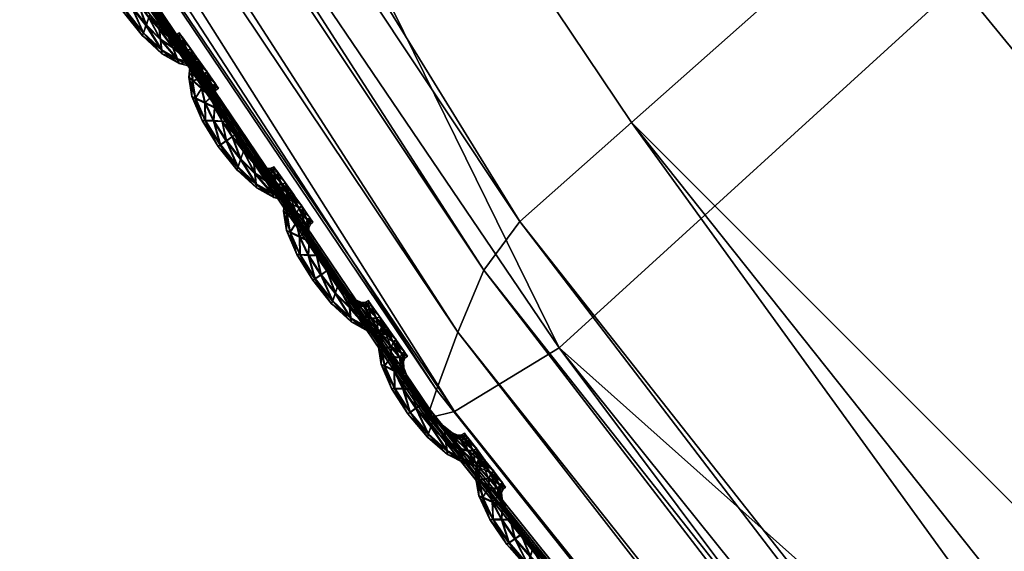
# Model space of a CAD drawing. Extents: x -7.4 to 7.4, y -11.5 to 9.8.
# Tile 5 of 256: x -4.667 to -4.321, y -8.022 to -7.835. Entities that reach past the tile are written whole.
import ezdxf

# ---------------------------------------------------------------- set-up
doc = ezdxf.new("R2010")
doc.units = 0
doc.header["$MEASUREMENT"] = 0
for name, color, linetype in [('A-FURN-3-ST', 150, 'Continuous'), ('A-FURN-3-ST-SEAM', 130, 'Continuous'), ('A-FURN-3-ST-SI', 160, 'Continuous')]:
    doc.layers.add(name, color=color, linetype=linetype)

msp = doc.modelspace()

# ---------------------------------------------------------------- meshes
at = {"layer": 'A-FURN-3-ST'}
mesh = msp.add_polyface(dxfattribs=at)
corners = [(-4.49106, -7.90624, 17.67919), (-4.50372, -7.92329, 17.66094), (-3.71633, -8.91916, 17.64375), (-4.4518, -7.87142, 17.77119), (-3.70628, -8.89971, 17.66208), (-4.5129, -7.94509, 17.66561), (-4.52031, -7.9654, 17.66835), (-3.71823, -8.96724, 17.65139), (-3.71823, -8.94408, 17.64854), (-4.52335, -7.97405, 17.65633), (-3.71807, -8.97713, 17.63937), (-3.40521, -6.02885, 18.33955), (-3.04422, -6.57113, 18.3295), (-2.75537, -6.33773, 18.34799), (-2.85272, -5.93405, 18.36122), (-3.43216, -6.91199, 18.30315), (-3.95266, -6.20066, 18.31269), (-3.66762, -5.24962, 18.35795), (-4.39141, -5.30413, 18.32768), (-2.93393, -5.22, 18.38378), (-2.54951, -6.98796, 18.32601), (-2.35635, -6.48976, 18.35271), (-1.98753, -7.34035, 18.32376), (-2.8236, -7.51879, 18.29566), (-2.18599, -8.0359, 18.28793), (-4.47111, -6.39801, 18.27238), (-3.82817, -7.28407, 18.2631), (-4.15524, -7.59884, 18.15958), (-3.12344, -8.06359, 18.25272), (-2.41476, -8.73272, 18.24062), (-3.38768, -8.50872, 18.1468), (-2.24175, -5.22515, 18.40348), (-2.28433, -5.96017, 18.37647), (-2.94453, -4.15097, 18.41531), (-3.85294, -4.15467, 18.38503), (-4.5226, -7.97237, 17.62104), (-4.52296, -7.97323, 17.61533), (-3.71811, -8.97618, 17.59822), (-3.56595, -8.75662, 17.94865), (-4.35453, -7.78527, 17.96356)]
mesh.append_faces([[corners[k] for k in face] for face in [(0, 1, 2), (3, 0, 4), (5, 6, 7), (1, 5, 8), (6, 9, 10), (11, 12, 13), (13, 14, 11), (15, 12, 11), (11, 16, 15), (16, 11, 17), (17, 18, 16), (11, 14, 19), (19, 17, 11), (20, 21, 13), (13, 12, 20), (22, 20, 23), (23, 24, 22), (20, 12, 15), (15, 23, 20), (16, 25, 26), (26, 15, 16), (27, 26, 25), (23, 15, 26), (26, 28, 23), (24, 23, 28), (28, 29, 24), (28, 26, 27), (27, 30, 28), (31, 19, 14), (14, 32, 31), (13, 21, 32), (32, 14, 13), (33, 19, 31), (17, 19, 33), (18, 17, 34), (35, 36, 37), (38, 39, 3), (30, 27, 39)]])
mesh = msp.add_polyface(dxfattribs=at)
corners = [(-5.2851, -6.84944, 17.65097), (-5.28395, -6.84825, 17.63972), (-4.52296, -7.97323, 17.62762), (-4.52355, -7.97463, 17.63892), (-5.28324, -6.84755, 17.63313), (-4.5226, -7.97237, 17.62104), (-5.97082, -5.62063, 17.65363), (-5.97253, -5.62162, 17.66485), (-3.71815, -8.97519, 17.60392), (-3.71811, -8.97618, 17.61054), (-5.24829, -6.80626, 17.6733), (-5.23338, -6.79193, 17.69148), (-5.90335, -5.57593, 17.70574), (-4.49106, -7.90624, 17.67919), (-4.4518, -7.87142, 17.77119), (-5.19697, -6.76263, 17.7829), (-4.50372, -7.92329, 17.66094), (-5.27869, -6.84166, 17.68037), (-5.26429, -6.8246, 17.67782), (-5.94249, -5.60189, 17.6919), (-5.92033, -5.5873, 17.68764), (-4.5129, -7.94509, 17.66561), (-4.52031, -7.9654, 17.66835), (-5.28478, -6.84895, 17.66835), (-5.97202, -5.62121, 17.68216), (-5.96319, -5.6154, 17.69421), (-4.52335, -7.97405, 17.65633), (-3.71807, -8.97778, 17.62184), (-4.47111, -6.39801, 18.27238), (-4.87662, -6.57496, 18.16909), (-4.15524, -7.59884, 18.15958), (-4.52296, -7.97323, 17.61533), (-4.52355, -7.97463, 17.6102), (-3.71807, -8.97778, 17.59309), (-5.28395, -6.84825, 17.62743), (-5.2851, -6.84944, 17.6223), (-5.97082, -5.62063, 17.64139), (-5.9698, -5.62005, 17.64709), (-5.10179, -6.69539, 17.97409), (-4.35453, -7.78527, 17.96356)]
mesh.append_faces([[corners[k] for k in face] for face in [(0, 1, 2), (2, 3, 0), (1, 4, 5), (5, 2, 1), (4, 1, 6), (1, 0, 7), (2, 5, 8), (3, 2, 9), (10, 11, 12), (13, 14, 15), (15, 11, 13), (16, 13, 11), (11, 10, 16), (17, 18, 19), (18, 10, 20), (21, 16, 10), (10, 18, 21), (22, 21, 18), (18, 17, 22), (0, 23, 24), (23, 17, 25), (26, 22, 17), (17, 23, 26), (3, 26, 23), (23, 0, 3), (26, 3, 27), (28, 29, 30), (31, 32, 33), (4, 34, 31), (31, 5, 4), (34, 35, 32), (32, 31, 34), (35, 34, 36), (34, 4, 37), (38, 39, 30), (30, 29, 38), (15, 14, 39), (39, 38, 15)]])
mesh = msp.add_polyface(dxfattribs=at)
corners = [(-5.06123, -6.76473, 0.61819), (-4.33657, -7.82255, 0.61819), (-4.47717, -7.95065, 1.0014), (-5.23441, -6.83469, 1.00167), (-3.5654, -8.76259, 0.61819), (-3.67795, -8.94519, 1.00106), (-2.80148, -9.5702, 0.61819), (-2.88106, -9.79961, 1.00064), (-2.08813, -10.22714, 0.61819), (-2.12339, -10.4947, 1.00026), (-1.4003, -10.71541, 0.61819), (-1.39971, -11.01127, 0.99996), (-0.70433, -11.01782, 0.61819), (-0.6953, -11.33124, 0.99977), (0, -11.12132, 0.61819), (0, -11.44075, 0.99973), (0, -8.33072, 0.55836), (0, -9.35254, 0.55836), (-0.60116, -9.28258, 0.55836), (-0.54683, -8.28021, 0.55836), (0, -7.37169, 0.55836), (-0.5029, -7.33935, 0.55836), (-1.09321, -8.13246, 0.55836), (-1.00864, -7.24488, 0.55836), (-1.19698, -9.07818, 0.55836), (-1.7878, -8.74879, 0.55836), (-1.64059, -7.89572, 0.55836), (-1.52064, -7.09466, 0.55836), (-2.19798, -7.58676, 0.55836), (-2.0442, -6.90596, 0.55836), (-2.39644, -8.30893, 0.55836), (-3.03409, -7.77204, 0.55836), (-2.76, -7.2209, 0.55836), (-3.64265, -7.14208, 0.55836), (-4.67836, -6.60499, 0.56582), (-4.03501, -7.5243, 0.56582), (0, -10.36224, 0.56582), (-0.66432, -10.27312, 0.56582), (-1.31767, -10.01274, 0.56582), (-1.95821, -9.59241, 0.56582), (-2.62062, -9.02726, 0.56582), (-3.32982, -8.33303, 0.56582)]
mesh.append_faces([[corners[k] for k in face] for face in [(0, 1, 2), (2, 3, 0), (2, 1, 4), (4, 5, 2), (5, 4, 6), (6, 7, 5), (7, 6, 8), (8, 9, 7), (9, 8, 10), (10, 11, 9), (11, 10, 12), (12, 13, 11), (13, 12, 14), (14, 15, 13), (16, 17, 18), (18, 19, 16), (19, 18, 24), (24, 22, 19), (22, 24, 25), (25, 26, 22), (26, 25, 30), (30, 28, 26), (28, 30, 31), (31, 32, 28), (32, 31, 33), (34, 35, 1), (36, 14, 12), (12, 37, 36), (17, 36, 37), (37, 18, 17), (18, 37, 38), (38, 24, 18), (37, 12, 10), (10, 38, 37), (38, 10, 8), (8, 39, 38), (24, 38, 39), (39, 25, 24), (25, 39, 40), (40, 30, 25), (39, 8, 6), (6, 40, 39), (40, 6, 4), (4, 41, 40), (30, 40, 41), (41, 31, 30), (31, 41, 35), (35, 33, 31), (41, 4, 1), (1, 35, 41)]])
mesh.append_faces([[corners[k] for k in face] for face in [(19, 21, 20), (22, 23, 21), (26, 27, 23), (28, 29, 27)]], dxfattribs={"vtx0": -1, "vtx1": -1, "vtx2": -1})
mesh.append_faces([[corners[k] for k in face] for face in [(20, 16, 19), (21, 19, 22), (23, 22, 26), (27, 26, 28), (29, 28, 32)]], dxfattribs={"vtx0": -1, "vtx2": -1})
mesh = msp.add_polyface(dxfattribs=at)
corners = [(-3.71807, -8.97778, 17.62184), (-3.71811, -8.97618, 17.61054), (-2.89974, -9.83781, 17.59065), (-3.71815, -8.97519, 17.60392), (-2.90013, -9.83669, 17.58403), (-4.52296, -7.97323, 17.62762), (-4.52355, -7.97463, 17.63892), (-3.71633, -8.91916, 17.64375), (-3.70628, -8.89971, 17.66208), (-4.49106, -7.90624, 17.67919), (-3.66489, -8.85995, 17.75476), (-4.4518, -7.87142, 17.77119), (-2.90987, -9.75318, 17.64211), (-2.87156, -9.70918, 17.73544), (-2.916, -9.77468, 17.6237), (-3.71823, -8.96724, 17.65139), (-3.71823, -8.94408, 17.64854), (-4.5129, -7.94509, 17.66561), (-4.50372, -7.92329, 17.66094), (-2.91022, -9.80225, 17.62861), (-2.90263, -9.82792, 17.63158), (-3.71807, -8.97713, 17.63937), (-4.52335, -7.97405, 17.65633), (-4.52031, -7.9654, 17.66835), (-2.89926, -9.83888, 17.61956), (-2.89906, -9.83962, 17.60199), (-1.58171, -8.45956, 18.27869), (-2.18599, -8.0359, 18.28793), (-2.41476, -8.73272, 18.24062), (-1.7571, -9.27744, 18.22761), (-2.62767, -9.29037, 18.1314), (-1.92196, -9.92626, 18.11565), (-3.12344, -8.06359, 18.25272), (-3.38768, -8.50872, 18.1468), (-3.71811, -8.97618, 17.59822), (-2.89974, -9.83781, 17.57833), (-3.71807, -8.97778, 17.59309), (-2.89906, -9.83962, 17.5732), (-4.52296, -7.97323, 17.61533), (-4.5226, -7.97237, 17.62104), (-3.56595, -8.75662, 17.94865), (-4.35453, -7.78527, 17.96356), (-2.78086, -9.59105, 17.93085)]
mesh.append_faces([[corners[k] for k in face] for face in [(0, 1, 2), (1, 3, 4), (3, 1, 5), (1, 0, 6), (7, 8, 9), (8, 10, 11), (12, 13, 10), (10, 8, 12), (14, 12, 8), (8, 7, 14), (15, 16, 17), (16, 7, 18), (19, 14, 7), (7, 16, 19), (20, 19, 16), (16, 15, 20), (0, 21, 22), (21, 15, 23), (24, 20, 15), (15, 21, 24), (21, 0, 25), (26, 27, 28), (28, 29, 26), (29, 28, 30), (30, 31, 29), (28, 32, 33), (33, 30, 28), (3, 34, 35), (35, 4, 3), (34, 36, 37), (36, 34, 38), (34, 3, 39), (11, 10, 40), (41, 40, 33), (40, 42, 30), (30, 33, 40), (10, 13, 42), (42, 40, 10)]])
at = {"layer": 'A-FURN-3-ST-SEAM'}
mesh = msp.add_polyface(dxfattribs=at)
corners = [(-4.61706, -7.84584, 17.62591), (-4.62343, -7.83987, 17.62602), (-4.62244, -7.8371, 17.62732), (-4.62751, -7.83055, 17.62739), (-4.62383, -7.84097, 17.62268), (-4.61742, -7.84213, 17.62724), (-4.62541, -7.82919, 17.62614), (-4.62968, -7.83204, 17.62614), (-4.63052, -7.83265, 17.62275), (-4.61698, -7.84728, 17.62252), (-4.61144, -7.84905, 17.62583), (-4.62153, -7.83438, 17.6261), (-4.62901, -7.82379, 17.62618), (-4.63198, -7.82363, 17.62747), (-4.62976, -7.8322, 17.6194), (-4.62351, -7.84003, 17.61929), (-4.61303, -7.84497, 17.62716), (-4.61781, -7.8385, 17.62602), (-4.62466, -7.82874, 17.62279), (-4.62122, -7.83344, 17.62275), (-4.63495, -7.82355, 17.62621), (-4.63613, -7.82359, 17.62286), (-4.63507, -7.82372, 17.61948), (-4.61718, -7.846, 17.61918), (-4.61089, -7.85066, 17.62241), (-4.60729, -7.85016, 17.62576), (-4.61797, -7.83723, 17.62268), (-4.62794, -7.82392, 17.62283), (-4.63166, -7.81894, 17.62621), (-4.63503, -7.81724, 17.62751), (-4.6321, -7.82388, 17.61823), (-4.62767, -7.8308, 17.61815), (-4.6226, -7.83731, 17.61808), (-4.60978, -7.846, 17.62713), (-4.61465, -7.84094, 17.62598), (-4.61532, -7.83953, 17.62264), (-4.62161, -7.83455, 17.61937), (-4.62549, -7.82935, 17.6194), (-4.61789, -7.83867, 17.61929), (-4.63839, -7.81564, 17.62625), (-4.63974, -7.8151, 17.6229), (-4.63851, -7.81584, 17.61952), (-4.63515, -7.81749, 17.61826), (-4.61753, -7.84238, 17.618), (-4.61156, -7.84922, 17.6191), (-4.60638, -7.85181, 17.62233), (-4.60503, -7.85012, 17.62572), (-4.61476, -7.84114, 17.61925), (-4.62909, -7.82396, 17.61944), (-4.63044, -7.81963, 17.62286), (-4.63289, -7.81518, 17.62625), (-4.63618, -7.81226, 17.62755), (-4.63174, -7.8191, 17.61948), (-4.604, -7.85177, 17.6223), (-4.60788, -7.84596, 17.62709), (-4.61231, -7.84192, 17.62595), (-4.6133, -7.84044, 17.62264), (-4.61239, -7.84209, 17.61921), (-4.61318, -7.84518, 17.61792), (-4.6395, -7.80938, 17.62629), (-4.64077, -7.80839, 17.62294), (-4.63958, -7.80954, 17.61956), (-4.63629, -7.8125, 17.61826), (-4.63297, -7.81539, 17.61952), (-4.60736, -7.85033, 17.61903), (-4.60511, -7.85029, 17.61899), (-4.60281, -7.8512, 17.6223), (-4.60384, -7.84954, 17.62572), (-4.6099, -7.84625, 17.61785), (-4.63166, -7.81638, 17.62286), (-4.63293, -7.81271, 17.62625), (-4.63598, -7.80892, 17.62755), (-4.60396, -7.84971, 17.61899), (-4.60677, -7.84539, 17.62709), (-4.61077, -7.84184, 17.62595), (-4.61192, -7.8404, 17.6226), (-4.61089, -7.84201, 17.61921), (-4.63906, -7.80517, 17.62633), (-4.64025, -7.80389, 17.62298), (-4.63914, -7.80538, 17.6196), (-4.6361, -7.80917, 17.6183), (-4.63305, -7.81288, 17.61952), (-4.63182, -7.8142, 17.62286), (-4.608, -7.8462, 17.61785), (-4.60693, -7.84563, 17.61785), (-4.63234, -7.81135, 17.62625), (-4.63527, -7.80719, 17.62755), (-4.6097, -7.84126, 17.62595), (-4.61085, -7.83982, 17.6226), (-4.60982, -7.84147, 17.61921), (-4.63127, -7.81296, 17.6229), (-4.63823, -7.80315, 17.62633), (-4.63938, -7.80171, 17.62298), (-4.63831, -7.80332, 17.6196), (-4.63538, -7.80748, 17.6183), (-4.63242, -7.81152, 17.61952), (-4.63036, -7.81222, 17.6229), (-4.63143, -7.81057, 17.62625), (-4.63436, -7.80641, 17.62755), (-4.6315, -7.81078, 17.61952), (-4.63728, -7.80229, 17.62633), (-4.63843, -7.80085, 17.62298), (-4.63736, -7.80249, 17.6196), (-4.63443, -7.80666, 17.6183)]
mesh.append_faces([[corners[k] for k in face] for face in [(2, 1, 0), (1, 2, 3), (0, 1, 4), (0, 5, 2), (6, 3, 2), (3, 7, 1), (8, 4, 1), (4, 9, 0), (5, 0, 10), (11, 2, 5), (3, 6, 12), (2, 11, 6), (7, 3, 13), (1, 7, 8), (4, 8, 14), (9, 4, 15), (10, 0, 9), (10, 16, 5), (5, 17, 11), (12, 6, 18), (12, 13, 3), (6, 11, 19), (13, 20, 7), (21, 8, 7), (22, 14, 8), (14, 15, 4), (15, 23, 9), (9, 24, 10), (16, 10, 25), (17, 5, 16), (11, 17, 26), (19, 18, 6), (18, 27, 12), (13, 12, 28), (26, 19, 11), (20, 13, 29), (7, 20, 21), (8, 21, 22), (14, 22, 30), (15, 14, 31), (23, 15, 32), (24, 9, 23), (25, 10, 24), (25, 33, 16), (16, 34, 17), (35, 26, 17), (18, 19, 36), (27, 18, 37), (28, 12, 27), (28, 29, 13), (19, 26, 38), (29, 39, 20), (40, 21, 20), (41, 22, 21), (42, 30, 22), (30, 31, 14), (31, 32, 15), (32, 43, 23), (23, 44, 24), (24, 45, 25), (33, 25, 46), (34, 16, 33), (17, 34, 35), (26, 35, 47), (38, 36, 19), (36, 37, 18), (37, 48, 27), (27, 49, 28), (29, 28, 50), (47, 38, 26), (39, 29, 51), (20, 39, 40), (21, 40, 41), (22, 41, 42), (30, 42, 52), (31, 30, 48), (32, 31, 37), (43, 32, 36), (44, 23, 43), (45, 24, 44), (25, 45, 53), (53, 46, 25), (46, 54, 33), (33, 55, 34), (56, 35, 34), (57, 47, 35), (36, 38, 43), (37, 36, 32), (48, 37, 31), (49, 27, 48), (50, 28, 49), (50, 51, 29), (38, 47, 58), (51, 59, 39), (60, 40, 39), (61, 41, 40), (62, 42, 41), (63, 52, 42), (52, 48, 30), (43, 58, 44), (44, 64, 45), (65, 53, 45), (46, 53, 66), (54, 46, 67), (55, 33, 54), (34, 55, 56), (35, 56, 57), (47, 57, 68), (58, 43, 38), (48, 52, 49), (49, 69, 50), (51, 50, 70), (68, 58, 47), (59, 51, 71), (39, 59, 60), (40, 60, 61), (41, 61, 62), (42, 62, 63), (52, 63, 69), (64, 44, 58), (45, 64, 65), (53, 65, 72), (72, 66, 53), (66, 67, 46), (67, 73, 54), (54, 74, 55), (56, 55, 74), (57, 56, 75), (68, 57, 76), (69, 49, 52), (70, 50, 69), (70, 71, 51), (58, 68, 64), (71, 77, 59), (78, 60, 59), (79, 61, 60), (80, 62, 61), (81, 63, 62), (82, 69, 63), (83, 65, 64), (84, 72, 65), (74, 54, 73), (74, 75, 56), (75, 76, 57), (76, 83, 68), (69, 82, 70), (71, 70, 85), (64, 68, 83), (77, 71, 86), (59, 77, 78), (60, 78, 79), (61, 79, 80), (62, 80, 81), (63, 81, 82), (65, 83, 84), (73, 87, 74), (75, 74, 87), (76, 75, 88), (83, 76, 89), (70, 82, 90), (90, 85, 70), (85, 86, 71), (86, 91, 77), (78, 77, 91), (79, 78, 92), (80, 79, 93), (81, 80, 94), (82, 81, 95), (89, 84, 83), (87, 88, 75), (88, 89, 76), (95, 90, 82), (85, 90, 96), (86, 85, 97), (91, 86, 98), (91, 92, 78), (92, 93, 79), (93, 94, 80), (94, 95, 81), (90, 95, 99), (99, 96, 90), (96, 97, 85), (97, 98, 86), (98, 100, 91), (92, 91, 100), (93, 92, 101), (94, 93, 102), (95, 94, 103), (103, 99, 95), (100, 101, 92), (101, 102, 93), (102, 103, 94)]])
mesh = msp.add_polyface(dxfattribs=at)
corners = [(-4.58378, -7.89293, 17.62538), (-4.59015, -7.887, 17.62549), (-4.58916, -7.8842, 17.62678), (-4.59423, -7.87769, 17.62686), (-4.59055, -7.88811, 17.62211), (-4.58414, -7.88922, 17.62671), (-4.59213, -7.87629, 17.6256), (-4.59636, -7.87913, 17.6256), (-4.59724, -7.87979, 17.62222), (-4.5837, -7.89437, 17.62199), (-4.57816, -7.89614, 17.62526), (-4.58825, -7.88148, 17.62553), (-4.59573, -7.87089, 17.62564), (-4.5987, -7.87072, 17.62693), (-4.59648, -7.87934, 17.61883), (-4.59023, -7.88716, 17.61876), (-4.57974, -7.89206, 17.62663), (-4.58453, -7.8856, 17.62549), (-4.59138, -7.87583, 17.62222), (-4.58794, -7.88053, 17.62218), (-4.60167, -7.87064, 17.62568), (-4.60281, -7.87072, 17.6223), (-4.60175, -7.87085, 17.61895), (-4.5839, -7.8931, 17.61864), (-4.57761, -7.89775, 17.62188), (-4.574, -7.89726, 17.62518), (-4.58473, -7.88432, 17.62214), (-4.59466, -7.87101, 17.62226), (-4.59838, -7.86603, 17.62568), (-4.60175, -7.86434, 17.62698), (-4.59882, -7.87097, 17.61766), (-4.59435, -7.87794, 17.61758), (-4.58928, -7.88444, 17.61751), (-4.5765, -7.8931, 17.62655), (-4.58137, -7.88803, 17.62545), (-4.58204, -7.88663, 17.62211), (-4.58833, -7.88164, 17.6188), (-4.59221, -7.87645, 17.61887), (-4.58461, -7.8858, 17.61876), (-4.60511, -7.86273, 17.62572), (-4.60642, -7.86224, 17.62237), (-4.60523, -7.86294, 17.61899), (-4.60186, -7.86459, 17.61769), (-4.58425, -7.88947, 17.61743), (-4.57828, -7.89631, 17.61853), (-4.57314, -7.8989, 17.6218), (-4.57175, -7.89721, 17.62518), (-4.58149, -7.88824, 17.61872), (-4.59581, -7.87105, 17.61891), (-4.59716, -7.86673, 17.6223), (-4.59961, -7.86228, 17.62572), (-4.60289, -7.85935, 17.62701), (-4.59846, -7.86619, 17.61895), (-4.57072, -7.89886, 17.62176), (-4.5746, -7.89306, 17.62655), (-4.57903, -7.88901, 17.62541), (-4.58002, -7.88754, 17.62207), (-4.57911, -7.88918, 17.61868), (-4.5799, -7.89227, 17.61735), (-4.60622, -7.85647, 17.62576), (-4.60749, -7.85548, 17.62241), (-4.6063, -7.85668, 17.61903), (-4.60301, -7.8596, 17.61773), (-4.59969, -7.86248, 17.61895), (-4.57412, -7.89742, 17.61845), (-4.57187, -7.89738, 17.61845), (-4.56953, -7.89829, 17.62176), (-4.5706, -7.89664, 17.62518), (-4.57662, -7.89334, 17.61731), (-4.59838, -7.86347, 17.62233), (-4.59969, -7.85981, 17.62572), (-4.60274, -7.85601, 17.62701), (-4.57068, -7.8968, 17.61842), (-4.57349, -7.89248, 17.62655), (-4.57749, -7.88893, 17.62538), (-4.57864, -7.88745, 17.62207), (-4.57761, -7.8891, 17.61864), (-4.60578, -7.85226, 17.62576), (-4.60701, -7.85099, 17.62241), (-4.6059, -7.85247, 17.61903), (-4.60286, -7.85626, 17.61773), (-4.59977, -7.85997, 17.61899), (-4.59858, -7.86129, 17.62233), (-4.57476, -7.89326, 17.61727), (-4.57365, -7.89268, 17.61727), (-4.59909, -7.8584, 17.62572), (-4.60202, -7.85429, 17.62701), (-4.57646, -7.88836, 17.62538), (-4.57761, -7.88692, 17.62207), (-4.57654, -7.88852, 17.61864), (-4.59803, -7.86005, 17.62233), (-4.60495, -7.85025, 17.62579), (-4.6061, -7.8488, 17.62241), (-4.60507, -7.85041, 17.61906), (-4.60214, -7.85457, 17.61777), (-4.59917, -7.85861, 17.61899), (-4.59712, -7.85931, 17.62233), (-4.59814, -7.85766, 17.62572), (-4.60107, -7.8535, 17.62701), (-4.59822, -7.85786, 17.61899), (-4.604, -7.84938, 17.62579), (-4.60515, -7.84794, 17.62241), (-4.60408, -7.84959, 17.61906), (-4.60119, -7.85375, 17.61777)]
mesh.append_faces([[corners[k] for k in face] for face in [(2, 1, 0), (1, 2, 3), (0, 1, 4), (0, 5, 2), (6, 3, 2), (3, 7, 1), (8, 4, 1), (4, 9, 0), (5, 0, 10), (11, 2, 5), (3, 6, 12), (2, 11, 6), (7, 3, 13), (1, 7, 8), (4, 8, 14), (9, 4, 15), (10, 0, 9), (10, 16, 5), (5, 17, 11), (12, 6, 18), (12, 13, 3), (6, 11, 19), (13, 20, 7), (21, 8, 7), (22, 14, 8), (14, 15, 4), (15, 23, 9), (9, 24, 10), (16, 10, 25), (17, 5, 16), (11, 17, 26), (19, 18, 6), (18, 27, 12), (13, 12, 28), (26, 19, 11), (20, 13, 29), (7, 20, 21), (8, 21, 22), (14, 22, 30), (15, 14, 31), (23, 15, 32), (24, 9, 23), (25, 10, 24), (25, 33, 16), (16, 34, 17), (35, 26, 17), (18, 19, 36), (27, 18, 37), (28, 12, 27), (28, 29, 13), (19, 26, 38), (29, 39, 20), (40, 21, 20), (41, 22, 21), (42, 30, 22), (30, 31, 14), (31, 32, 15), (32, 43, 23), (23, 44, 24), (24, 45, 25), (33, 25, 46), (34, 16, 33), (17, 34, 35), (26, 35, 47), (38, 36, 19), (36, 37, 18), (37, 48, 27), (27, 49, 28), (29, 28, 50), (47, 38, 26), (39, 29, 51), (20, 39, 40), (21, 40, 41), (22, 41, 42), (30, 42, 52), (31, 30, 48), (32, 31, 37), (43, 32, 36), (44, 23, 43), (45, 24, 44), (25, 45, 53), (53, 46, 25), (46, 54, 33), (33, 55, 34), (56, 35, 34), (57, 47, 35), (36, 38, 43), (37, 36, 32), (48, 37, 31), (49, 27, 48), (50, 28, 49), (50, 51, 29), (38, 47, 58), (51, 59, 39), (60, 40, 39), (61, 41, 40), (62, 42, 41), (63, 52, 42), (52, 48, 30), (43, 58, 44), (44, 64, 45), (65, 53, 45), (46, 53, 66), (54, 46, 67), (55, 33, 54), (34, 55, 56), (35, 56, 57), (47, 57, 68), (58, 43, 38), (48, 52, 49), (49, 69, 50), (51, 50, 70), (68, 58, 47), (59, 51, 71), (39, 59, 60), (40, 60, 61), (41, 61, 62), (42, 62, 63), (52, 63, 69), (64, 44, 58), (45, 64, 65), (53, 65, 72), (72, 66, 53), (66, 67, 46), (67, 73, 54), (54, 74, 55), (56, 55, 74), (57, 56, 75), (68, 57, 76), (69, 49, 52), (70, 50, 69), (70, 71, 51), (58, 68, 64), (71, 77, 59), (78, 60, 59), (79, 61, 60), (80, 62, 61), (81, 63, 62), (82, 69, 63), (83, 65, 64), (84, 72, 65), (74, 54, 73), (74, 75, 56), (75, 76, 57), (76, 83, 68), (69, 82, 70), (71, 70, 85), (64, 68, 83), (77, 71, 86), (59, 77, 78), (60, 78, 79), (61, 79, 80), (62, 80, 81), (63, 81, 82), (65, 83, 84), (73, 87, 74), (75, 74, 87), (76, 75, 88), (83, 76, 89), (70, 82, 90), (90, 85, 70), (85, 86, 71), (86, 91, 77), (78, 77, 91), (79, 78, 92), (80, 79, 93), (81, 80, 94), (82, 81, 95), (89, 84, 83), (87, 88, 75), (88, 89, 76), (95, 90, 82), (85, 90, 96), (86, 85, 97), (91, 86, 98), (91, 92, 78), (92, 93, 79), (93, 94, 80), (94, 95, 81), (90, 95, 99), (99, 96, 90), (96, 97, 85), (97, 98, 86), (98, 100, 91), (92, 91, 100), (93, 92, 101), (94, 93, 102), (95, 94, 103), (103, 99, 95), (100, 101, 92), (101, 102, 93), (102, 103, 94)]])
mesh = msp.add_polyface(dxfattribs=at)
corners = [(-4.5505, -7.94002, 17.6248), (-4.55683, -7.93409, 17.62492), (-4.55588, -7.93129, 17.62621), (-4.56095, -7.92478, 17.62629), (-4.55727, -7.9352, 17.62157), (-4.55085, -7.93636, 17.62614), (-4.55885, -7.92337, 17.62503), (-4.56308, -7.92626, 17.62503), (-4.56391, -7.92688, 17.62165), (-4.55042, -7.94151, 17.62142), (-4.54488, -7.94324, 17.62473), (-4.55497, -7.92857, 17.625), (-4.56245, -7.91798, 17.62511), (-4.56542, -7.91786, 17.62636), (-4.56316, -7.92642, 17.6183), (-4.55695, -7.93426, 17.61819), (-4.54646, -7.93916, 17.62606), (-4.55125, -7.93273, 17.62492), (-4.5581, -7.92292, 17.62169), (-4.55465, -7.92762, 17.62165), (-4.56839, -7.91777, 17.62511), (-4.56953, -7.91781, 17.62176), (-4.56847, -7.91794, 17.61838), (-4.55062, -7.94019, 17.61808), (-4.54433, -7.94484, 17.62131), (-4.54073, -7.94435, 17.62465), (-4.55145, -7.93141, 17.62157), (-4.56138, -7.9181, 17.62173), (-4.5651, -7.91312, 17.62515), (-4.56847, -7.91147, 17.6264), (-4.56554, -7.9181, 17.61712), (-4.56107, -7.92503, 17.61705), (-4.556, -7.93153, 17.61697), (-4.54322, -7.94019, 17.62602), (-4.54813, -7.93516, 17.62488), (-4.54876, -7.93372, 17.62154), (-4.55505, -7.92873, 17.61826), (-4.55893, -7.92354, 17.6183), (-4.55133, -7.93289, 17.61819), (-4.57183, -7.90986, 17.62518), (-4.57314, -7.90933, 17.6218), (-4.57191, -7.91002, 17.61845), (-4.56858, -7.91172, 17.61716), (-4.55098, -7.93656, 17.61689), (-4.545, -7.9434, 17.618), (-4.53985, -7.94596, 17.62123), (-4.53847, -7.94431, 17.62462), (-4.54821, -7.93532, 17.61815), (-4.56253, -7.91814, 17.61838), (-4.56388, -7.91382, 17.62176), (-4.56633, -7.90937, 17.62515), (-4.56961, -7.90644, 17.62644), (-4.56518, -7.91328, 17.61838), (-4.53744, -7.94596, 17.62123), (-4.54132, -7.94015, 17.62598), (-4.54575, -7.93611, 17.62484), (-4.54674, -7.93463, 17.62154), (-4.54587, -7.93627, 17.61811), (-4.54662, -7.93941, 17.61682), (-4.57294, -7.90356, 17.62523), (-4.5742, -7.90257, 17.62184), (-4.57302, -7.90377, 17.61845), (-4.56973, -7.90669, 17.6172), (-4.56641, -7.90957, 17.61842), (-4.54084, -7.94452, 17.61792), (-4.53859, -7.94447, 17.61788), (-4.53629, -7.94538, 17.62119), (-4.53732, -7.94373, 17.62462), (-4.54338, -7.94039, 17.61674), (-4.56514, -7.91057, 17.62176), (-4.56641, -7.9069, 17.62515), (-4.56945, -7.90311, 17.62644), (-4.53744, -7.9439, 17.61788), (-4.54025, -7.93957, 17.62598), (-4.54425, -7.93603, 17.62484), (-4.54535, -7.93455, 17.6215), (-4.54433, -7.93619, 17.61811), (-4.57254, -7.89936, 17.62523), (-4.57373, -7.89804, 17.62188), (-4.57262, -7.89956, 17.61849), (-4.56957, -7.90335, 17.6172), (-4.56649, -7.90706, 17.61842), (-4.5653, -7.90838, 17.6218), (-4.54148, -7.94035, 17.61674), (-4.54037, -7.93977, 17.61674), (-4.56581, -7.9055, 17.62518), (-4.56874, -7.90138, 17.62648), (-4.54318, -7.93545, 17.62484), (-4.54433, -7.93397, 17.6215), (-4.5433, -7.93562, 17.61811), (-4.56475, -7.90715, 17.6218), (-4.57171, -7.89734, 17.62523), (-4.57286, -7.8959, 17.62188), (-4.57179, -7.89751, 17.61849), (-4.56886, -7.90162, 17.6172), (-4.56589, -7.9057, 17.61845), (-4.56383, -7.90641, 17.6218), (-4.5649, -7.90475, 17.62518), (-4.56779, -7.90059, 17.62648), (-4.56498, -7.90492, 17.61842), (-4.57076, -7.89647, 17.62523), (-4.57187, -7.89499, 17.62188), (-4.57084, -7.89664, 17.61849), (-4.56791, -7.90084, 17.6172)]
mesh.append_faces([[corners[k] for k in face] for face in [(2, 1, 0), (1, 2, 3), (0, 1, 4), (0, 5, 2), (6, 3, 2), (3, 7, 1), (8, 4, 1), (4, 9, 0), (5, 0, 10), (11, 2, 5), (3, 6, 12), (2, 11, 6), (7, 3, 13), (1, 7, 8), (4, 8, 14), (9, 4, 15), (10, 0, 9), (10, 16, 5), (5, 17, 11), (12, 6, 18), (12, 13, 3), (6, 11, 19), (13, 20, 7), (21, 8, 7), (22, 14, 8), (14, 15, 4), (15, 23, 9), (9, 24, 10), (16, 10, 25), (17, 5, 16), (11, 17, 26), (19, 18, 6), (18, 27, 12), (13, 12, 28), (26, 19, 11), (20, 13, 29), (7, 20, 21), (8, 21, 22), (14, 22, 30), (15, 14, 31), (23, 15, 32), (24, 9, 23), (25, 10, 24), (25, 33, 16), (16, 34, 17), (35, 26, 17), (18, 19, 36), (27, 18, 37), (28, 12, 27), (28, 29, 13), (19, 26, 38), (29, 39, 20), (40, 21, 20), (41, 22, 21), (42, 30, 22), (30, 31, 14), (31, 32, 15), (32, 43, 23), (23, 44, 24), (24, 45, 25), (33, 25, 46), (34, 16, 33), (17, 34, 35), (26, 35, 47), (38, 36, 19), (36, 37, 18), (37, 48, 27), (27, 49, 28), (29, 28, 50), (47, 38, 26), (39, 29, 51), (20, 39, 40), (21, 40, 41), (22, 41, 42), (30, 42, 52), (31, 30, 48), (32, 31, 37), (43, 32, 36), (44, 23, 43), (45, 24, 44), (25, 45, 53), (53, 46, 25), (46, 54, 33), (33, 55, 34), (56, 35, 34), (57, 47, 35), (36, 38, 43), (37, 36, 32), (48, 37, 31), (49, 27, 48), (50, 28, 49), (50, 51, 29), (38, 47, 58), (51, 59, 39), (60, 40, 39), (61, 41, 40), (62, 42, 41), (63, 52, 42), (52, 48, 30), (43, 58, 44), (44, 64, 45), (65, 53, 45), (46, 53, 66), (54, 46, 67), (55, 33, 54), (34, 55, 56), (35, 56, 57), (47, 57, 68), (58, 43, 38), (48, 52, 49), (49, 69, 50), (51, 50, 70), (68, 58, 47), (59, 51, 71), (39, 59, 60), (40, 60, 61), (41, 61, 62), (42, 62, 63), (52, 63, 69), (64, 44, 58), (45, 64, 65), (53, 65, 72), (72, 66, 53), (66, 67, 46), (67, 73, 54), (54, 74, 55), (56, 55, 74), (57, 56, 75), (68, 57, 76), (69, 49, 52), (70, 50, 69), (70, 71, 51), (58, 68, 64), (71, 77, 59), (78, 60, 59), (79, 61, 60), (80, 62, 61), (81, 63, 62), (82, 69, 63), (83, 65, 64), (84, 72, 65), (74, 54, 73), (74, 75, 56), (75, 76, 57), (76, 83, 68), (69, 82, 70), (71, 70, 85), (64, 68, 83), (77, 71, 86), (59, 77, 78), (60, 78, 79), (61, 79, 80), (62, 80, 81), (63, 81, 82), (65, 83, 84), (73, 87, 74), (75, 74, 87), (76, 75, 88), (83, 76, 89), (70, 82, 90), (90, 85, 70), (85, 86, 71), (86, 91, 77), (78, 77, 91), (79, 78, 92), (80, 79, 93), (81, 80, 94), (82, 81, 95), (89, 84, 83), (87, 88, 75), (88, 89, 76), (95, 90, 82), (85, 90, 96), (86, 85, 97), (91, 86, 98), (91, 92, 78), (92, 93, 79), (93, 94, 80), (94, 95, 81), (90, 95, 99), (99, 96, 90), (96, 97, 85), (97, 98, 86), (98, 100, 91), (92, 91, 100), (93, 92, 101), (94, 93, 102), (95, 94, 103), (103, 99, 95), (100, 101, 92), (101, 102, 93), (102, 103, 94)]])
mesh = msp.add_polyface(dxfattribs=at)
corners = [(-4.51662, -7.98666, 17.62423), (-4.52315, -7.98089, 17.62435), (-4.52224, -7.97813, 17.62564), (-4.52747, -7.97175, 17.62576), (-4.52355, -7.98201, 17.62096), (-4.51706, -7.98304, 17.62557), (-4.52541, -7.97034, 17.6245), (-4.52961, -7.97323, 17.62446), (-4.53044, -7.97384, 17.62112), (-4.51651, -7.9881, 17.62085), (-4.51084, -7.98975, 17.62412), (-4.52137, -7.97542, 17.62442), (-4.52909, -7.96503, 17.62454), (-4.53202, -7.96487, 17.62579), (-4.52968, -7.97339, 17.61773), (-4.52327, -7.98106, 17.61762), (-4.51255, -7.98576, 17.62545), (-4.51754, -7.97945, 17.62435), (-4.52466, -7.96989, 17.62112), (-4.52109, -7.9745, 17.62108), (-4.53503, -7.96483, 17.62458), (-4.53617, -7.96487, 17.62119), (-4.53511, -7.96499, 17.61785), (-4.51674, -7.98683, 17.61751), (-4.51025, -7.99132, 17.6207), (-4.50665, -7.99078, 17.62405), (-4.51777, -7.97818, 17.621), (-4.52802, -7.96515, 17.62115), (-4.53178, -7.96021, 17.62458), (-4.53514, -7.95852, 17.62587), (-4.53218, -7.96515, 17.61655), (-4.52763, -7.97199, 17.61648), (-4.5224, -7.97838, 17.6164), (-4.50927, -7.9867, 17.62541), (-4.51429, -7.9818, 17.62431), (-4.515, -7.9804, 17.62096), (-4.52145, -7.97562, 17.61769), (-4.52549, -7.97051, 17.61773), (-4.51761, -7.97962, 17.61762), (-4.53855, -7.95695, 17.62462), (-4.53985, -7.95642, 17.62127), (-4.53863, -7.95712, 17.61788), (-4.53526, -7.95881, 17.61659), (-4.51718, -7.98329, 17.61628), (-4.51097, -7.98992, 17.61739), (-4.5057, -7.99239, 17.62062), (-4.50436, -7.9907, 17.62401), (-4.51441, -7.98197, 17.61758), (-4.52917, -7.9652, 17.61781), (-4.53059, -7.96091, 17.62119), (-4.53305, -7.95646, 17.62462), (-4.53633, -7.95354, 17.62591), (-4.5319, -7.96038, 17.61785), (-4.50329, -7.9923, 17.62058), (-4.50732, -7.98662, 17.62538), (-4.51191, -7.98271, 17.62427), (-4.51294, -7.98131, 17.62093), (-4.51199, -7.98287, 17.61754), (-4.51271, -7.98596, 17.61621), (-4.53966, -7.95065, 17.62465), (-4.54092, -7.94967, 17.62131), (-4.53973, -7.95086, 17.61792), (-4.53645, -7.95378, 17.61663), (-4.53313, -7.95667, 17.61788), (-4.50673, -7.99095, 17.61731), (-4.50444, -7.99087, 17.61727), (-4.5021, -7.99173, 17.62058), (-4.50321, -7.99012, 17.62401), (-4.50938, -7.98695, 17.61613), (-4.53186, -7.95766, 17.62123), (-4.53313, -7.95399, 17.62462), (-4.53617, -7.9502, 17.62591), (-4.50329, -7.99029, 17.61727), (-4.50622, -7.98604, 17.62538), (-4.51037, -7.98263, 17.62423), (-4.51152, -7.98118, 17.62093), (-4.51045, -7.98279, 17.61751), (-4.53926, -7.94645, 17.62469), (-4.54045, -7.94513, 17.62131), (-4.53934, -7.94666, 17.61796), (-4.53629, -7.95045, 17.61667), (-4.53321, -7.95415, 17.61788), (-4.53202, -7.95547, 17.62123), (-4.50748, -7.98687, 17.61613), (-4.50637, -7.98629, 17.61613), (-4.53253, -7.95259, 17.62462), (-4.53546, -7.94847, 17.62591), (-4.5093, -7.98205, 17.62423), (-4.51049, -7.9806, 17.62093), (-4.50942, -7.98221, 17.61751), (-4.53146, -7.95424, 17.62123), (-4.53843, -7.94439, 17.62469), (-4.53958, -7.94295, 17.62134), (-4.53851, -7.94459, 17.61796), (-4.53558, -7.94872, 17.61667), (-4.53261, -7.9528, 17.61788), (-4.53056, -7.95349, 17.62123), (-4.53162, -7.95185, 17.62462), (-4.53455, -7.94765, 17.62591), (-4.5317, -7.95201, 17.61788), (-4.53748, -7.94357, 17.62469), (-4.53863, -7.94208, 17.62134), (-4.53756, -7.94373, 17.61796), (-4.53467, -7.94793, 17.61667)]
mesh.append_faces([[corners[k] for k in face] for face in [(2, 1, 0), (1, 2, 3), (0, 1, 4), (0, 5, 2), (6, 3, 2), (3, 7, 1), (8, 4, 1), (4, 9, 0), (5, 0, 10), (11, 2, 5), (3, 6, 12), (2, 11, 6), (7, 3, 13), (1, 7, 8), (4, 8, 14), (9, 4, 15), (10, 0, 9), (10, 16, 5), (5, 17, 11), (12, 6, 18), (12, 13, 3), (6, 11, 19), (13, 20, 7), (21, 8, 7), (22, 14, 8), (14, 15, 4), (15, 23, 9), (9, 24, 10), (16, 10, 25), (17, 5, 16), (11, 17, 26), (19, 18, 6), (18, 27, 12), (13, 12, 28), (26, 19, 11), (20, 13, 29), (7, 20, 21), (8, 21, 22), (14, 22, 30), (15, 14, 31), (23, 15, 32), (24, 9, 23), (25, 10, 24), (25, 33, 16), (16, 34, 17), (35, 26, 17), (18, 19, 36), (27, 18, 37), (28, 12, 27), (28, 29, 13), (19, 26, 38), (29, 39, 20), (40, 21, 20), (41, 22, 21), (42, 30, 22), (30, 31, 14), (31, 32, 15), (32, 43, 23), (23, 44, 24), (24, 45, 25), (33, 25, 46), (34, 16, 33), (17, 34, 35), (26, 35, 47), (38, 36, 19), (36, 37, 18), (37, 48, 27), (27, 49, 28), (29, 28, 50), (47, 38, 26), (39, 29, 51), (20, 39, 40), (21, 40, 41), (22, 41, 42), (30, 42, 52), (31, 30, 48), (32, 31, 37), (43, 32, 36), (44, 23, 43), (45, 24, 44), (25, 45, 53), (53, 46, 25), (46, 54, 33), (33, 55, 34), (56, 35, 34), (57, 47, 35), (36, 38, 43), (37, 36, 32), (48, 37, 31), (49, 27, 48), (50, 28, 49), (50, 51, 29), (38, 47, 58), (51, 59, 39), (60, 40, 39), (61, 41, 40), (62, 42, 41), (63, 52, 42), (52, 48, 30), (43, 58, 44), (44, 64, 45), (65, 53, 45), (46, 53, 66), (54, 46, 67), (55, 33, 54), (34, 55, 56), (35, 56, 57), (47, 57, 68), (58, 43, 38), (48, 52, 49), (49, 69, 50), (51, 50, 70), (68, 58, 47), (59, 51, 71), (39, 59, 60), (40, 60, 61), (41, 61, 62), (42, 62, 63), (52, 63, 69), (64, 44, 58), (45, 64, 65), (53, 65, 72), (72, 66, 53), (66, 67, 46), (67, 73, 54), (54, 74, 55), (56, 55, 74), (57, 56, 75), (68, 57, 76), (69, 49, 52), (70, 50, 69), (70, 71, 51), (58, 68, 64), (71, 77, 59), (78, 60, 59), (79, 61, 60), (80, 62, 61), (81, 63, 62), (82, 69, 63), (83, 65, 64), (84, 72, 65), (74, 54, 73), (74, 75, 56), (75, 76, 57), (76, 83, 68), (69, 82, 70), (71, 70, 85), (64, 68, 83), (77, 71, 86), (59, 77, 78), (60, 78, 79), (61, 79, 80), (62, 80, 81), (63, 81, 82), (65, 83, 84), (73, 87, 74), (75, 74, 87), (76, 75, 88), (83, 76, 89), (70, 82, 90), (90, 85, 70), (85, 86, 71), (86, 91, 77), (78, 77, 91), (79, 78, 92), (80, 79, 93), (81, 80, 94), (82, 81, 95), (89, 84, 83), (87, 88, 75), (88, 89, 76), (95, 90, 82), (85, 90, 96), (86, 85, 97), (91, 86, 98), (91, 92, 78), (92, 93, 79), (93, 94, 80), (94, 95, 81), (90, 95, 99), (99, 96, 90), (96, 97, 85), (97, 98, 86), (98, 100, 91), (92, 91, 100), (93, 92, 101), (94, 93, 102), (95, 94, 103), (103, 99, 95), (100, 101, 92), (101, 102, 93), (102, 103, 94)]])
mesh = msp.add_polyface(dxfattribs=at)
corners = [(-4.4816, -8.03239, 17.62355), (-4.48821, -8.02666, 17.62366), (-4.4873, -8.02391, 17.62496), (-4.49264, -8.0176, 17.62507), (-4.48861, -8.02778, 17.62028), (-4.48208, -8.02877, 17.62484), (-4.49055, -8.01616, 17.62382), (-4.49478, -8.01909, 17.62378), (-4.49561, -8.01975, 17.62043), (-4.48148, -8.03384, 17.62013), (-4.47578, -8.03545, 17.62344), (-4.48643, -8.02123, 17.62374), (-4.49435, -8.01093, 17.62385), (-4.49735, -8.01089, 17.62515), (-4.49486, -8.01929, 17.61705), (-4.48829, -8.02684, 17.61693), (-4.47753, -8.03145, 17.62477), (-4.48255, -8.02522, 17.62366), (-4.4898, -8.01571, 17.62043), (-4.48615, -8.02028, 17.62039), (-4.5004, -8.01085, 17.62389), (-4.50155, -8.01093, 17.62055), (-4.50048, -8.01105, 17.61716), (-4.48168, -8.03256, 17.61682), (-4.47519, -8.03701, 17.62001), (-4.47155, -8.03643, 17.62332), (-4.48279, -8.02395, 17.62032), (-4.49327, -8.01105, 17.62051), (-4.4972, -8.00623, 17.62393), (-4.50064, -8.00467, 17.62523), (-4.49747, -8.01114, 17.61591), (-4.49276, -8.01785, 17.61579), (-4.48742, -8.02415, 17.61571), (-4.4742, -8.03239, 17.62473), (-4.4793, -8.02753, 17.62359), (-4.48002, -8.02613, 17.62028), (-4.48655, -8.02139, 17.61701), (-4.49062, -8.01637, 17.61709), (-4.48267, -8.02539, 17.61693), (-4.50412, -8.00314, 17.62397), (-4.50547, -8.00265, 17.62062), (-4.5042, -8.00331, 17.61724), (-4.50075, -8.00491, 17.61594), (-4.4822, -8.02902, 17.6156), (-4.4759, -8.03556, 17.61667), (-4.4706, -8.038, 17.61994), (-4.46926, -8.03635, 17.62332), (-4.47939, -8.0277, 17.61686), (-4.49442, -8.01114, 17.61712), (-4.49593, -8.00689, 17.62055), (-4.4985, -8.00257, 17.62397), (-4.50194, -7.99972, 17.62526), (-4.49727, -8.0064, 17.6172), (-4.46819, -8.03792, 17.6199), (-4.4723, -8.03231, 17.62469), (-4.47689, -8.0284, 17.62355), (-4.47792, -8.027, 17.62024), (-4.47697, -8.02856, 17.61682), (-4.47768, -8.03169, 17.61553), (-4.50539, -7.99696, 17.62405), (-4.50669, -7.99601, 17.62066), (-4.50547, -7.99717, 17.61731), (-4.50206, -8.00001, 17.61598), (-4.49862, -8.00273, 17.61724), (-4.47167, -8.0366, 17.61659), (-4.46938, -8.03651, 17.61659), (-4.467, -8.03734, 17.6199), (-4.46811, -8.03577, 17.62328), (-4.47432, -8.0326, 17.61545), (-4.49727, -8.00372, 17.62058), (-4.49866, -8.00009, 17.62397), (-4.50187, -7.99643, 17.62526), (-4.46823, -8.0359, 17.61655), (-4.47119, -8.03174, 17.62469), (-4.47535, -8.02831, 17.62355), (-4.47654, -8.02691, 17.62024), (-4.47543, -8.02848, 17.61682), (-4.50507, -7.99284, 17.62405), (-4.50634, -7.99156, 17.6207), (-4.50515, -7.99305, 17.61731), (-4.50198, -7.99671, 17.61602), (-4.49874, -8.0003, 17.61724), (-4.49751, -8.00158, 17.62058), (-4.47242, -8.03252, 17.61545), (-4.47131, -8.03194, 17.61541), (-4.4981, -7.99873, 17.62397), (-4.50119, -7.99474, 17.62526), (-4.47428, -8.02774, 17.62355), (-4.47551, -8.0263, 17.62024), (-4.4744, -8.0279, 17.61682), (-4.49696, -8.00034, 17.62058), (-4.50428, -7.99082, 17.62408), (-4.5055, -7.98942, 17.6207), (-4.5044, -7.99099, 17.61731), (-4.50131, -7.99498, 17.61602), (-4.49818, -7.99894, 17.61724), (-4.49609, -7.9996, 17.62058), (-4.4972, -7.99799, 17.62397), (-4.50024, -7.99392, 17.6253), (-4.49727, -7.99816, 17.61724), (-4.50337, -7.98996, 17.62408), (-4.50455, -7.98852, 17.6207), (-4.50345, -7.99012, 17.61735), (-4.50036, -7.9942, 17.61602)]
mesh.append_faces([[corners[k] for k in face] for face in [(2, 1, 0), (1, 2, 3), (0, 1, 4), (0, 5, 2), (6, 3, 2), (3, 7, 1), (8, 4, 1), (4, 9, 0), (5, 0, 10), (11, 2, 5), (3, 6, 12), (2, 11, 6), (7, 3, 13), (1, 7, 8), (4, 8, 14), (9, 4, 15), (10, 0, 9), (10, 16, 5), (5, 17, 11), (12, 6, 18), (12, 13, 3), (6, 11, 19), (13, 20, 7), (21, 8, 7), (22, 14, 8), (14, 15, 4), (15, 23, 9), (9, 24, 10), (16, 10, 25), (17, 5, 16), (11, 17, 26), (19, 18, 6), (18, 27, 12), (13, 12, 28), (26, 19, 11), (20, 13, 29), (7, 20, 21), (8, 21, 22), (14, 22, 30), (15, 14, 31), (23, 15, 32), (24, 9, 23), (25, 10, 24), (25, 33, 16), (16, 34, 17), (35, 26, 17), (18, 19, 36), (27, 18, 37), (28, 12, 27), (28, 29, 13), (19, 26, 38), (29, 39, 20), (40, 21, 20), (41, 22, 21), (42, 30, 22), (30, 31, 14), (31, 32, 15), (32, 43, 23), (23, 44, 24), (24, 45, 25), (33, 25, 46), (34, 16, 33), (17, 34, 35), (26, 35, 47), (38, 36, 19), (36, 37, 18), (37, 48, 27), (27, 49, 28), (29, 28, 50), (47, 38, 26), (39, 29, 51), (20, 39, 40), (21, 40, 41), (22, 41, 42), (30, 42, 52), (31, 30, 48), (32, 31, 37), (43, 32, 36), (44, 23, 43), (45, 24, 44), (25, 45, 53), (53, 46, 25), (46, 54, 33), (33, 55, 34), (56, 35, 34), (57, 47, 35), (36, 38, 43), (37, 36, 32), (48, 37, 31), (49, 27, 48), (50, 28, 49), (50, 51, 29), (38, 47, 58), (51, 59, 39), (60, 40, 39), (61, 41, 40), (62, 42, 41), (63, 52, 42), (52, 48, 30), (43, 58, 44), (44, 64, 45), (65, 53, 45), (46, 53, 66), (54, 46, 67), (55, 33, 54), (34, 55, 56), (35, 56, 57), (47, 57, 68), (58, 43, 38), (48, 52, 49), (49, 69, 50), (51, 50, 70), (68, 58, 47), (59, 51, 71), (39, 59, 60), (40, 60, 61), (41, 61, 62), (42, 62, 63), (52, 63, 69), (64, 44, 58), (45, 64, 65), (53, 65, 72), (72, 66, 53), (66, 67, 46), (67, 73, 54), (54, 74, 55), (56, 55, 74), (57, 56, 75), (68, 57, 76), (69, 49, 52), (70, 50, 69), (70, 71, 51), (58, 68, 64), (71, 77, 59), (78, 60, 59), (79, 61, 60), (80, 62, 61), (81, 63, 62), (82, 69, 63), (83, 65, 64), (84, 72, 65), (74, 54, 73), (74, 75, 56), (75, 76, 57), (76, 83, 68), (69, 82, 70), (71, 70, 85), (64, 68, 83), (77, 71, 86), (59, 77, 78), (60, 78, 79), (61, 79, 80), (62, 80, 81), (63, 81, 82), (65, 83, 84), (73, 87, 74), (75, 74, 87), (76, 75, 88), (83, 76, 89), (70, 82, 90), (90, 85, 70), (85, 86, 71), (86, 91, 77), (78, 77, 91), (79, 78, 92), (80, 79, 93), (81, 80, 94), (82, 81, 95), (89, 84, 83), (87, 88, 75), (88, 89, 76), (95, 90, 82), (85, 90, 96), (86, 85, 97), (91, 86, 98), (91, 92, 78), (92, 93, 79), (93, 94, 80), (94, 95, 81), (90, 95, 99), (99, 96, 90), (96, 97, 85), (97, 98, 86), (98, 100, 91), (92, 91, 100), (93, 92, 101), (94, 93, 102), (95, 94, 103), (103, 99, 95), (100, 101, 92), (101, 102, 93), (102, 103, 94)]])
at = {"layer": 'A-FURN-3-ST-SI'}
mesh = msp.add_polyface(dxfattribs=at)
corners = [(-6.55643, -4.31075, 17.38988), (-5.97332, -5.62204, 17.36816), (-5.97253, -5.62158, 17.63625), (-6.55659, -4.31078, 11.4994), (-5.97344, -5.62211, 11.48092), (-5.28573, -6.85009, 11.46932), (-5.28565, -6.85002, 17.35451), (-5.2851, -6.84944, 17.6223), (-4.52383, -7.97529, 17.34264), (-4.52355, -7.97463, 17.6102), (-4.52383, -7.97541, 11.4592), (-3.71807, -8.97869, 11.44498), (-3.71807, -8.97857, 17.32591), (-3.71807, -8.97778, 17.59309), (-2.89875, -9.84044, 17.30644), (-2.89906, -9.83962, 17.5732), (-6.55536, -4.31061, 7.25858), (-5.97221, -5.62191, 7.24751), (-6.54678, -4.30963, 2.97375), (-5.96362, -5.6205, 2.97006), (-5.27596, -6.84808, 2.96774), (-5.2845, -6.84985, 7.24051), (-4.52264, -7.97512, 7.23447), (-4.51405, -7.97302, 2.96573), (-3.70921, -8.97596, 2.96287), (-3.71696, -8.97831, 7.22591), (-2.89871, -9.84056, 11.4284), (-2.89641, -9.83755, 2.95957), (-2.89843, -9.84019, 7.21598), (-6.49747, -4.30695, 1.00243), (-5.9176, -5.61428, 1.00197), (-5.23441, -6.83469, 1.00167), (-4.47717, -7.95065, 1.0014), (-3.67795, -8.94519, 1.00106), (-2.88106, -9.79961, 1.00064)]
mesh.append_faces([[corners[k] for k in face] for face in [(0, 1, 2), (3, 4, 1), (4, 5, 6), (6, 1, 4), (1, 6, 7), (7, 2, 1), (6, 8, 9), (9, 7, 6), (5, 10, 8), (8, 6, 5), (10, 11, 12), (12, 8, 10), (8, 12, 13), (13, 9, 8), (12, 14, 15), (15, 13, 12), (14, 12, 11), (16, 17, 4), (18, 19, 17), (19, 20, 21), (21, 17, 19), (17, 21, 5), (5, 4, 17), (21, 22, 10), (10, 5, 21), (20, 23, 22), (22, 21, 20), (23, 24, 25), (25, 22, 23), (22, 25, 11), (11, 10, 22), (26, 11, 25), (24, 27, 28), (28, 25, 24), (29, 30, 19), (30, 31, 20), (20, 19, 30), (31, 32, 23), (23, 20, 31), (32, 33, 24), (24, 23, 32), (33, 34, 27), (27, 24, 33)]])

doc.saveas('drawing.dxf')
